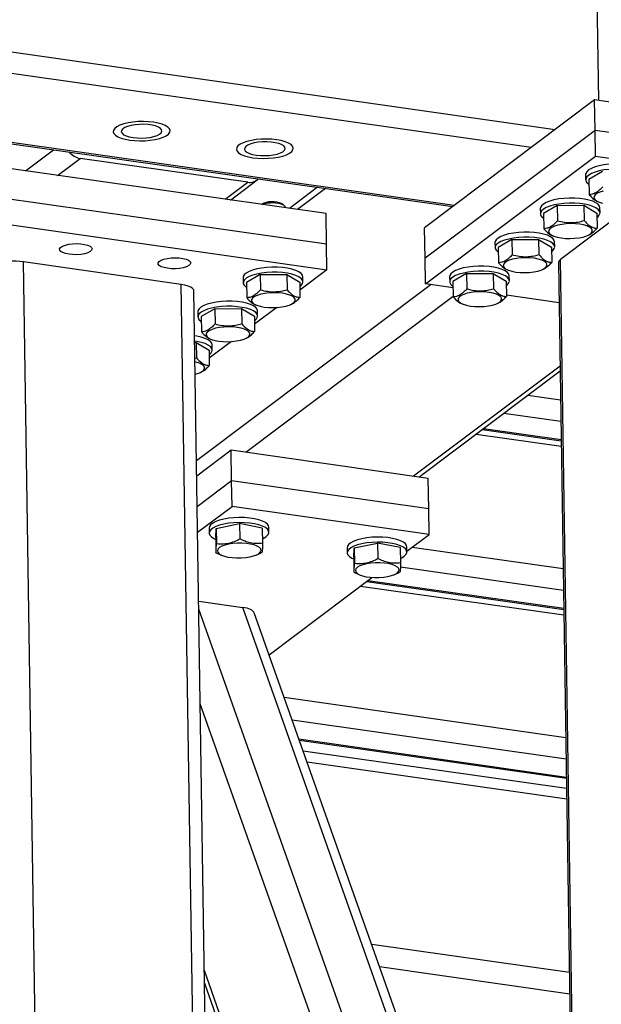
# Model space of a CAD drawing. Header units: millimetres. Extents: x 5 to 589, y 5 to 415.
# Tile 30 of 71: x 285 to 297, y 326 to 347. Entities that reach past the tile are written whole.
import ezdxf

# ---------------------------------------------------------------- set-up
doc = ezdxf.new("R2010")
doc.units = ezdxf.units.MM
doc.layers.add('TRAIT-FORT', color=4, linetype='Continuous', lineweight=25)

msp = doc.modelspace()

# ---------------------------------------------------------------- linework, layer by layer
at = {"layer": 'TRAIT-FORT', "color": 4, "linetype": 'Continuous', "lineweight": 25}
for p, q in [((296.3611, 344.3265), (211.9676, 356.3508)), ((295.8723, 343.9587), (215.2551, 355.445)), ((214.8094, 354.0732), (294.2681, 342.752)), ((294.2948, 342.7721), (214.8361, 354.0933)), ((297.2574, 344.9238), (297.2133, 347.8025)), ((297.2574, 344.9238), (297.2141, 347.7502)), ((297.1714, 344.936), (293.6917, 342.3183)), ((297.181, 344.309), (297.1714, 344.936)), ((304.7425, 343.8573), (297.1714, 344.936)), ((297.181, 344.309), (293.7013, 341.6913)), ((304.7521, 343.2303), (297.181, 344.309)), ((297.189, 343.7865), (297.181, 344.309)), ((285.5138, 343.4835), (286.0902, 343.9172)), ((286.1711, 343.3899), (286.635, 343.7389)), ((290.0672, 343.2499), (286.635, 343.7389)), ((293.7093, 341.1688), (297.189, 343.7865)), ((297.189, 343.7865), (304.7601, 342.7078)), ((291.6727, 342.606), (284.1016, 343.6847)), ((289.715, 342.8849), (290.2628, 343.297)), ((296.9871, 343.4075), (296.9887, 343.303)), ((297.3355, 343.4707), (297.0546, 343.3082)), ((297.0546, 343.3082), (297.0594, 342.9949)), ((289.6033, 342.9008), (290.0672, 343.2499)), ((291.5001, 343.1464), (290.9236, 342.7127)), ((291.6634, 343.1231), (291.087, 342.6894)), ((291.6823, 341.979), (284.1112, 343.0577)), ((290.7717, 342.8077), (290.7851, 342.7983)), ((290.8219, 342.767), (290.7851, 342.7983)), ((290.8413, 342.7245), (290.8411, 342.7333)), ((294.2401, 342.756), (294.2405, 342.7312)), ((296.0592, 342.7094), (296.0608, 342.6049)), ((296.4076, 342.7726), (296.1267, 342.6102)), ((296.4076, 342.7726), (296.9527, 342.7768)), ((296.4076, 342.7726), (296.4124, 342.4594)), ((297.9581, 342.7844), (296.4734, 341.6675)), ((296.9527, 342.7768), (296.9575, 342.4635)), ((296.9527, 342.7768), (297.217, 342.6184)), ((297.2324, 342.8559), (297.2567, 342.8461)), ((297.2829, 342.6237), (297.2813, 342.7282)), ((284.1192, 342.5352), (291.6903, 341.4565)), ((291.6823, 341.979), (291.6727, 342.606)), ((296.1267, 342.6102), (296.1315, 342.2969)), ((297.217, 342.6184), (297.2218, 342.3052)), ((293.7013, 341.6913), (293.6917, 342.3183)), ((295.4796, 342.0746), (295.1988, 341.9121)), ((295.4796, 342.0746), (296.0248, 342.0787)), ((295.4796, 342.0746), (295.4844, 341.7613)), ((296.0248, 342.0787), (296.0296, 341.7655)), ((296.0248, 342.0787), (296.289, 341.9204)), ((296.3045, 342.1579), (296.3288, 342.148)), ((297.029, 342.1587), (297.0515, 342.1687)), ((291.6903, 341.4565), (291.6823, 341.979)), ((295.1313, 342.0114), (295.1329, 341.9069)), ((295.1988, 341.9121), (295.2036, 341.5988)), ((296.289, 341.9204), (296.2938, 341.6071)), ((296.3549, 341.9256), (296.3533, 342.0301)), ((293.7093, 341.1688), (293.7013, 341.6913)), ((286.1121, 300.2324), (285.4777, 341.6152)), ((288.708, 341.1549), (285.4777, 341.6152)), ((296.1011, 341.4607), (296.1236, 341.4706)), ((296.4328, 341.6032), (297.0672, 300.2204)), ((297.1078, 300.2848), (296.4734, 341.6675)), ((289.9742, 341.2932), (289.9758, 341.1887)), ((290.3226, 341.3564), (290.0417, 341.1939)), ((290.3226, 341.3564), (290.8677, 341.3605)), ((290.3226, 341.3564), (290.3274, 341.0431)), ((290.8677, 341.3605), (290.8725, 341.0473)), ((290.8677, 341.3605), (291.132, 341.2022)), ((291.6903, 341.4565), (291.1345, 341.0383)), ((291.1979, 341.2074), (291.1963, 341.3119)), ((294.2033, 341.3133), (294.2049, 341.2088)), ((294.5517, 341.3765), (294.2708, 341.2141)), ((294.5517, 341.3765), (295.0968, 341.3807)), ((294.5517, 341.3765), (294.5565, 341.0633)), ((295.0968, 341.3807), (295.1016, 341.0674)), ((295.0968, 341.3807), (295.3611, 341.2224)), ((295.3766, 341.4598), (295.4008, 341.45)), ((295.427, 341.2276), (295.4254, 341.3321)), ((289.3424, 299.7722), (288.708, 341.1549)), ((293.8219, 341.1528), (289.0202, 337.5407)), ((290.0417, 341.1939), (290.0465, 340.8807)), ((291.132, 341.2022), (291.1368, 340.889)), ((294.2728, 341.0885), (293.7093, 341.1688)), ((294.2708, 341.2141), (294.2756, 340.9008)), ((295.3611, 341.2224), (295.3659, 340.9091)), ((289.6013, 299.6394), (288.9668, 341.0221)), ((294.2756, 340.906), (290.0311, 337.713)), ((296.4454, 340.779), (295.3655, 340.9328)), ((289.3946, 340.6584), (289.9398, 340.6625)), ((289.9398, 340.6625), (289.9446, 340.3492)), ((289.9398, 340.6625), (290.2041, 340.5042)), ((290.6619, 340.6828), (290.2066, 340.3403)), ((290.2195, 340.7416), (290.2438, 340.7318)), ((290.9441, 340.7425), (290.9665, 340.7525)), ((294.4486, 340.7618), (294.4729, 340.7519)), ((295.1732, 340.7627), (295.1957, 340.7726)), ((289.0463, 340.5952), (289.0479, 340.4907)), ((289.3946, 340.6584), (289.1138, 340.4959)), ((289.1138, 340.4959), (289.1186, 340.1826)), ((289.3946, 340.6584), (289.3994, 340.3451)), ((290.2041, 340.5042), (290.2089, 340.1909)), ((290.27, 340.5094), (290.2684, 340.6139)), ((288.983, 339.9642), (289.0118, 339.9645)), ((289.0118, 339.9645), (289.0166, 339.6512)), ((289.0118, 339.9645), (289.2761, 339.8061)), ((289.7339, 339.9848), (289.2786, 339.6422)), ((289.2916, 340.0436), (289.3158, 340.0337)), ((289.342, 339.8113), (289.3404, 339.9159)), ((290.0161, 340.0445), (290.0386, 340.0544)), ((288.9879, 339.6447), (289.0166, 339.6512)), ((289.2761, 339.8061), (289.2809, 339.4929)), ((296.4653, 339.4823), (293.4633, 337.224)), ((289.0882, 339.3464), (289.1107, 339.3564)), ((293.5751, 337.2081), (296.4668, 339.3834)), ((295.8035, 338.8844), (296.476, 338.7886)), ((295.3147, 338.5167), (296.4827, 338.3503)), ((294.7437, 338.0872), (296.4905, 337.8383)), ((294.8704, 338.1825), (296.4888, 337.9519)), ((294.8971, 338.2026), (296.4884, 337.9759)), ((289.7283, 337.7562), (289.025, 337.2272)), ((289.7379, 337.1292), (289.7283, 337.7562)), ((293.7662, 337.1809), (289.7283, 337.7562)), ((289.7379, 337.1292), (289.0346, 336.6001)), ((293.7758, 336.5539), (289.7379, 337.1292)), ((289.7459, 336.6067), (289.7379, 337.1292)), ((293.7758, 336.5539), (293.7662, 337.1809)), ((289.0426, 336.0776), (289.7459, 336.6067)), ((293.7838, 336.0314), (289.7459, 336.6067)), ((293.7838, 336.0314), (293.7758, 336.5539)), ((289.4219, 336.1559), (289.8988, 336.2521)), ((289.8988, 336.2521), (289.9036, 335.9388)), ((290.3661, 336.163), (289.8988, 336.2521)), ((289.2766, 336.162), (289.2782, 336.0575)), ((289.4123, 335.9707), (289.4219, 336.1559)), ((289.4219, 336.1559), (289.4267, 335.8426)), ((290.3661, 336.163), (290.3709, 335.8498)), ((290.5003, 336.0762), (290.4987, 336.1807)), ((293.3266, 335.6874), (293.7838, 336.0314)), ((289.4123, 335.9707), (289.4171, 335.6574)), ((292.2484, 335.7531), (292.7253, 335.8493)), ((292.7253, 335.8493), (292.7301, 335.5361)), ((293.1926, 335.7603), (292.7253, 335.8493)), ((289.4171, 335.6574), (289.5038, 335.6197)), ((289.5031, 335.618), (289.5461, 335.6006)), ((290.2464, 335.6113), (290.2952, 335.6329)), ((292.1031, 335.7593), (292.1047, 335.6548)), ((292.2389, 335.5679), (292.2484, 335.7531)), ((292.2484, 335.7531), (292.2532, 335.4399)), ((293.1926, 335.7603), (293.1974, 335.4471)), ((293.3268, 335.6735), (293.3252, 335.778)), ((293.4374, 335.7708), (296.529, 335.3303)), ((292.2389, 335.5679), (292.2437, 335.2547)), ((292.2437, 335.2547), (292.3303, 335.217)), ((292.3296, 335.2153), (292.3727, 335.1978)), ((293.073, 335.2086), (293.1218, 335.2302)), ((293.1954, 335.3679), (296.5357, 334.892)), ((290.5056, 333.5653), (292.6112, 335.1492)), ((292.5043, 335.0689), (296.5418, 334.4936)), ((292.531, 335.0889), (296.5414, 334.5175)), ((292.3777, 334.9736), (296.5435, 334.38)), ((289.0643, 334.6641), (289.9647, 334.5358)), ((296.6036, 313.2245), (289.0668, 334.4999)), ((296.8386, 315.1315), (289.9647, 334.5358)), ((296.8297, 315.7129), (290.2025, 334.4209)), ((290.8143, 332.6938), (296.582, 331.872)), ((296.2172, 312.4581), (289.0966, 332.5589)), ((290.9775, 332.2331), (296.5887, 331.4337)), ((291.1169, 331.8397), (296.5944, 331.0592)), ((291.1258, 331.8145), (296.5948, 331.0353)), ((296.5981, 330.8223), (291.2051, 331.5907)), ((291.2842, 331.3673), (296.6013, 330.6097)), ((292.6069, 327.6335), (296.6558, 327.0566)), ((292.7701, 327.1729), (296.6625, 326.6183)), ((296.301, 306.9923), (289.1804, 327.0931)), ((289.1843, 326.8332), (296.305, 306.7323))]:
    msp.add_line(p, q, dxfattribs=at)
at = {"layer": 'TRAIT-FORT', "color": 4, "linetype": 'Continuous', "lineweight": 25, "flags": 128}
for points in [[(287.6508, 344.1129), (287.7523, 344.1021), (287.8587, 344.098), (287.9663, 344.1006), (288.0714, 344.1098), (288.1705, 344.1254), (288.2602, 344.1469), (288.3374, 344.1734), (288.3996, 344.204), (288.4445, 344.2378), (288.4708, 344.2736), (288.4773, 344.3102), (288.4641, 344.3463), (288.4314, 344.3807), (288.3804, 344.4122), (288.3129, 344.4397), (288.2312, 344.4624), (288.1379, 344.4794), (288.0364, 344.4901), (287.93, 344.4943), (287.8225, 344.4917), (287.7173, 344.4824), (287.6182, 344.4668), (287.5285, 344.4454), (287.4513, 344.4189), (287.3891, 344.3882), (287.3442, 344.3544), (287.3179, 344.3186), (287.3114, 344.282), (287.3246, 344.246), (287.3573, 344.2116), (287.4083, 344.1801), (287.4758, 344.1525), (287.5575, 344.1299), (287.6508, 344.1129)], [(288.1379, 344.4794), (288.0364, 344.4901), (287.93, 344.4943), (287.8225, 344.4917), (287.7173, 344.4824), (287.6182, 344.4668), (287.5285, 344.4454), (287.4513, 344.4189), (287.3891, 344.3882), (287.3442, 344.3544), (287.3179, 344.3186), (287.3114, 344.282), (287.3246, 344.246), (287.3573, 344.2116), (287.4083, 344.1801), (287.4758, 344.1525), (287.5575, 344.1299), (287.6508, 344.1129), (287.7523, 344.1021), (287.8587, 344.098), (287.9663, 344.1006), (288.0714, 344.1098), (288.1705, 344.1254), (288.2602, 344.1469), (288.3374, 344.1734), (288.3996, 344.204), (288.4445, 344.2378), (288.4708, 344.2736), (288.4773, 344.3102), (288.4641, 344.3463), (288.4314, 344.3807), (288.3804, 344.4122), (288.3129, 344.4397), (288.2312, 344.4624), (288.1379, 344.4794)], [(287.7204, 344.1652), (287.8058, 344.1567), (287.8954, 344.1547), (287.9849, 344.1593), (288.0702, 344.1703), (288.1473, 344.1872), (288.2126, 344.2091), (288.2629, 344.2352), (288.2961, 344.2641), (288.3104, 344.2945), (288.3053, 344.3249), (288.281, 344.3541), (288.2386, 344.3805), (288.1801, 344.4029), (288.1082, 344.4204), (288.0264, 344.4321), (287.9384, 344.4374), (287.8483, 344.4361), (287.7603, 344.4282), (287.6787, 344.4142), (287.6071, 344.3947), (287.5489, 344.3705), (287.5069, 344.3429), (287.483, 344.3131), (287.4784, 344.2825), (287.4932, 344.2525), (287.5268, 344.2246), (287.5775, 344.2), (287.6431, 344.1799), (287.7204, 344.1652)], [(290.1745, 343.7533), (290.276, 343.7426), (290.3824, 343.7384), (290.4899, 343.741), (290.5951, 343.7503), (290.6942, 343.7659), (290.7839, 343.7873), (290.8611, 343.8138), (290.9233, 343.8445), (290.9682, 343.8783), (290.9945, 343.9141), (291.001, 343.9506), (290.9878, 343.9867), (290.9551, 344.0211), (290.9041, 344.0526), (290.8366, 344.0801), (290.7549, 344.1028), (290.6616, 344.1198), (290.5601, 344.1305), (290.4537, 344.1347), (290.3461, 344.1321), (290.241, 344.1228), (290.1419, 344.1072), (290.0522, 344.0858), (289.975, 344.0593), (289.9128, 344.0286), (289.8679, 343.9948), (289.8416, 343.959), (289.8351, 343.9225), (289.8483, 343.8864), (289.881, 343.852), (289.932, 343.8205), (289.9995, 343.793), (290.0812, 343.7703), (290.1745, 343.7533)], [(290.6616, 344.1198), (290.5601, 344.1305), (290.4537, 344.1347), (290.3461, 344.1321), (290.241, 344.1228), (290.1419, 344.1072), (290.0522, 344.0858), (289.975, 344.0593), (289.9128, 344.0286), (289.8679, 343.9948), (289.8416, 343.959), (289.8351, 343.9225), (289.8483, 343.8864), (289.881, 343.852), (289.932, 343.8205), (289.9995, 343.793), (290.0812, 343.7703), (290.1745, 343.7533), (290.276, 343.7426), (290.3824, 343.7384), (290.4899, 343.741), (290.5951, 343.7503), (290.6942, 343.7659), (290.7839, 343.7873), (290.8611, 343.8138), (290.9233, 343.8445), (290.9682, 343.8783), (290.9945, 343.9141), (291.001, 343.9506), (290.9878, 343.9867), (290.9551, 344.0211), (290.9041, 344.0526), (290.8366, 344.0801), (290.7549, 344.1028), (290.6616, 344.1198)], [(290.2441, 343.8057), (290.3295, 343.7971), (290.4191, 343.7951), (290.5086, 343.7997), (290.5939, 343.8107), (290.671, 343.8276), (290.7363, 343.8496), (290.7866, 343.8756), (290.8198, 343.9045), (290.8341, 343.9349), (290.829, 343.9654), (290.8047, 343.9945), (290.7623, 344.0209), (290.7038, 344.0434), (290.6319, 344.0608), (290.5501, 344.0725), (290.4621, 344.0778), (290.372, 344.0765), (290.284, 344.0687), (290.2024, 344.0546), (290.1308, 344.0351), (290.0726, 344.011), (290.0306, 343.9833), (290.0067, 343.9535), (290.0021, 343.9229), (290.0169, 343.8929), (290.0504, 343.865), (290.1012, 343.8404), (290.1668, 343.8203), (290.2441, 343.8057)], [(298.2092, 343.4262), (298.2005, 343.4598), (298.1726, 343.4954), (298.1261, 343.5285), (298.0627, 343.5579), (297.9843, 343.5829), (297.8936, 343.6025), (297.7933, 343.6161), (297.6868, 343.6233), (297.5774, 343.6239), (297.4687, 343.6178), (297.3641, 343.6053), (297.2671, 343.5867), (297.1807, 343.5627), (297.1078, 343.534), (297.0505, 343.5015), (297.0109, 343.4662), (296.9902, 343.4294), (296.9871, 343.4075)], [(298.2108, 343.3184), (298.2021, 343.3553), (298.1742, 343.3909), (298.1277, 343.424), (298.0643, 343.4534), (297.9859, 343.4784), (297.8952, 343.498), (297.7949, 343.5116), (297.6884, 343.5188), (297.579, 343.5194), (297.4703, 343.5133), (297.3657, 343.5008), (297.2687, 343.4822), (297.1823, 343.4582), (297.1094, 343.4295), (297.0521, 343.397), (297.0125, 343.3617), (296.9918, 343.3249), (296.9906, 343.2877), (297.009, 343.2513), (297.0464, 343.2169), (297.0561, 343.2102)], [(297.2813, 342.7282), (297.2726, 342.7618), (297.2446, 342.7974), (297.1982, 342.8304), (297.1347, 342.8599), (297.0564, 342.8848), (296.9656, 342.9044), (296.8654, 342.918), (296.7588, 342.9253), (296.6495, 342.9259), (296.5407, 342.9198), (296.4362, 342.9073), (296.3392, 342.8887), (296.2528, 342.8646), (296.1798, 342.8359), (296.1226, 342.8034), (296.083, 342.7682), (296.0623, 342.7314), (296.0592, 342.7094)], [(297.3481, 343.0679), (297.2774, 343.046), (297.2209, 343.0198), (297.1813, 342.9904), (297.1602, 342.9591), (297.1585, 342.9273), (297.1764, 342.8963), (297.213, 342.8674), (297.2668, 342.8421), (297.3354, 342.8213)], [(290.8411, 342.7333), (290.8336, 342.7545), (290.8063, 342.778)], [(297.2829, 342.6203), (297.2742, 342.6573), (297.2462, 342.6929), (297.1998, 342.7259), (297.1363, 342.7554), (297.058, 342.7803), (296.9672, 342.7999), (296.867, 342.8135), (296.7604, 342.8208), (296.6511, 342.8214), (296.5423, 342.8153), (296.4378, 342.8028), (296.3408, 342.7842), (296.2544, 342.7601), (296.1814, 342.7314), (296.1242, 342.6989), (296.0846, 342.6637), (296.0639, 342.6269), (296.0627, 342.5897), (296.0811, 342.5533), (296.1185, 342.5188), (296.1282, 342.5122)], [(297.0698, 342.3277), (297.016, 342.353), (296.9474, 342.3738), (296.8671, 342.3891), (296.7784, 342.3983), (296.6853, 342.4009), (296.5919, 342.3969), (296.5022, 342.3864), (296.4202, 342.3698), (296.3494, 342.348), (296.293, 342.3218), (296.2533, 342.2924), (296.2322, 342.2611), (296.2306, 342.2292), (296.2485, 342.1982), (296.2851, 342.1694), (296.3389, 342.1441), (296.4075, 342.1233), (296.4878, 342.108), (296.5765, 342.0988), (296.6696, 342.0962), (296.763, 342.1002), (296.8527, 342.1107), (296.9347, 342.1273), (297.0055, 342.1491), (297.0619, 342.1753), (297.1016, 342.2047), (297.1227, 342.236), (297.1243, 342.2679), (297.1064, 342.2989), (297.0698, 342.3277)], [(296.3533, 342.0301), (296.3447, 342.0637), (296.3167, 342.0993), (296.2702, 342.1324), (296.2068, 342.1618), (296.1285, 342.1868), (296.0377, 342.2064), (295.9374, 342.22), (295.8309, 342.2272), (295.7215, 342.2278), (295.6128, 342.2217), (295.5083, 342.2092), (295.4112, 342.1906), (295.3249, 342.1666), (295.2519, 342.1379), (295.1947, 342.1054), (295.1551, 342.0702), (295.1343, 342.0333), (295.1313, 342.0114)], [(296.3549, 341.9223), (296.3463, 341.9592), (296.3183, 341.9948), (296.2718, 342.0279), (296.2084, 342.0573), (296.1301, 342.0823), (296.0393, 342.1019), (295.939, 342.1155), (295.8325, 342.1227), (295.7231, 342.1233), (295.6144, 342.1172), (295.5099, 342.1047), (295.4128, 342.0861), (295.3265, 342.0621), (295.2535, 342.0334), (295.1963, 342.0009), (295.1567, 341.9656), (295.1359, 341.9288), (295.1348, 341.8916), (295.1531, 341.8552), (295.1905, 341.8208), (295.2003, 341.8142)], [(286.4081, 341.7732), (286.3372, 341.7872), (286.2795, 341.8069), (286.2386, 341.8311), (286.2171, 341.8582), (286.2163, 341.8866), (286.2363, 341.9144), (286.2759, 341.9399), (286.3326, 341.9615), (286.4027, 341.9779), (286.4819, 341.988), (286.5653, 341.9911), (286.6475, 341.9872), (286.7234, 341.9764), (286.7882, 341.9594), (286.8379, 341.9372), (286.8694, 341.9114), (286.8806, 341.8834), (286.8709, 341.8551), (286.8408, 341.8283), (286.7923, 341.8045), (286.7285, 341.7854), (286.6532, 341.772), (286.5713, 341.7654), (286.4878, 341.7657), (286.4081, 341.7732)], [(288.4271, 341.4855), (288.3562, 341.4995), (288.2984, 341.5193), (288.2575, 341.5434), (288.236, 341.5706), (288.2353, 341.5989), (288.2553, 341.6267), (288.2949, 341.6522), (288.3515, 341.6739), (288.4217, 341.6902), (288.5009, 341.7003), (288.5842, 341.7035), (288.6664, 341.6995), (288.7423, 341.6887), (288.8072, 341.6717), (288.8569, 341.6496), (288.8884, 341.6237), (288.8996, 341.5958), (288.8899, 341.5675), (288.8598, 341.5406), (288.8113, 341.5168), (288.7474, 341.4977), (288.6721, 341.4844), (288.5902, 341.4777), (288.5068, 341.4781), (288.4271, 341.4855)], [(296.1419, 341.6296), (296.0881, 341.655), (296.0195, 341.6758), (295.9391, 341.6911), (295.8505, 341.7003), (295.7574, 341.7029), (295.664, 341.6988), (295.5743, 341.6883), (295.4923, 341.6718), (295.4215, 341.6499), (295.365, 341.6237), (295.3254, 341.5943), (295.3043, 341.563), (295.3027, 341.5312), (295.3205, 341.5002), (295.3572, 341.4714), (295.4109, 341.446), (295.4795, 341.4252), (295.5599, 341.4099), (295.6486, 341.4007), (295.7416, 341.3981), (295.8351, 341.4022), (295.9247, 341.4127), (296.0068, 341.4292), (296.0775, 341.4511), (296.134, 341.4773), (296.1736, 341.5067), (296.1947, 341.538), (296.1964, 341.5698), (296.1785, 341.6008), (296.1419, 341.6296)], [(291.1963, 341.3119), (291.1876, 341.3456), (291.1596, 341.3811), (291.1132, 341.4142), (291.0498, 341.4437), (290.9714, 341.4686), (290.8806, 341.4882), (290.7804, 341.5018), (290.6738, 341.509), (290.5645, 341.5096), (290.4558, 341.5036), (290.3512, 341.491), (290.2542, 341.4725), (290.1678, 341.4484), (290.0948, 341.4197), (290.0376, 341.3872), (289.998, 341.352), (289.9773, 341.3152), (289.9742, 341.2932)], [(295.4254, 341.3321), (295.4167, 341.3657), (295.3888, 341.4013), (295.3423, 341.4343), (295.2789, 341.4638), (295.2005, 341.4887), (295.1098, 341.5083), (295.0095, 341.522), (294.903, 341.5292), (294.7936, 341.5298), (294.6849, 341.5237), (294.5803, 341.5112), (294.4833, 341.4926), (294.3969, 341.4685), (294.324, 341.4398), (294.2667, 341.4073), (294.2271, 341.3721), (294.2064, 341.3353), (294.2033, 341.3133)], [(291.1979, 341.2041), (291.1892, 341.2411), (291.1612, 341.2766), (291.1148, 341.3097), (291.0514, 341.3392), (290.973, 341.3641), (290.8822, 341.3837), (290.782, 341.3973), (290.6754, 341.4045), (290.5661, 341.4051), (290.4574, 341.3991), (290.3528, 341.3865), (290.2558, 341.368), (290.1694, 341.3439), (290.0964, 341.3152), (290.0392, 341.2827), (289.9996, 341.2475), (289.9789, 341.2107), (289.9777, 341.1735), (289.9961, 341.137), (290.0335, 341.1026), (290.0432, 341.096)], [(295.427, 341.2242), (295.4184, 341.2612), (295.3904, 341.2968), (295.3439, 341.3298), (295.2805, 341.3593), (295.2021, 341.3842), (295.1114, 341.4038), (295.0111, 341.4175), (294.9046, 341.4247), (294.7952, 341.4253), (294.6865, 341.4192), (294.5819, 341.4067), (294.4849, 341.3881), (294.3985, 341.364), (294.3256, 341.3353), (294.2684, 341.3028), (294.2287, 341.2676), (294.208, 341.2308), (294.2068, 341.1936), (294.2252, 341.1572), (294.2626, 341.1227), (294.2723, 341.1161)], [(288.9668, 341.0221), (288.9613, 341.045), (288.9392, 341.0733), (288.9011, 341.0994), (288.8484, 341.1223), (288.7832, 341.141), (288.708, 341.1549)], [(290.9848, 340.9115), (290.931, 340.9368), (290.8624, 340.9576), (290.7821, 340.9729), (290.6934, 340.9821), (290.6003, 340.9847), (290.5069, 340.9807), (290.4172, 340.9701), (290.3352, 340.9536), (290.2644, 340.9317), (290.208, 340.9056), (290.1683, 340.8762), (290.1472, 340.8449), (290.1456, 340.813), (290.1635, 340.782), (290.2001, 340.7532), (290.2539, 340.7278), (290.3225, 340.707), (290.4028, 340.6917), (290.4915, 340.6826), (290.5846, 340.6799), (290.678, 340.684), (290.7677, 340.6945), (290.8497, 340.711), (290.9205, 340.7329), (290.9769, 340.7591), (291.0166, 340.7885), (291.0377, 340.8198), (291.0393, 340.8516), (291.0214, 340.8826), (290.9848, 340.9115)], [(295.2139, 340.9316), (295.1601, 340.9569), (295.0916, 340.9777), (295.0112, 340.993), (294.9225, 341.0022), (294.8295, 341.0048), (294.736, 341.0008), (294.6464, 340.9903), (294.5643, 340.9737), (294.4936, 340.9519), (294.4371, 340.9257), (294.3975, 340.8963), (294.3764, 340.865), (294.3747, 340.8331), (294.3926, 340.8021), (294.4292, 340.7733), (294.483, 340.748), (294.5516, 340.7272), (294.632, 340.7119), (294.7206, 340.7027), (294.8137, 340.7001), (294.9071, 340.7041), (294.9968, 340.7146), (295.0788, 340.7312), (295.1496, 340.753), (295.2061, 340.7792), (295.2457, 340.8086), (295.2668, 340.8399), (295.2684, 340.8718), (295.2506, 340.9028), (295.2139, 340.9316)], [(290.2684, 340.6139), (290.2597, 340.6475), (290.2317, 340.6831), (290.1852, 340.7162), (290.1218, 340.7456), (290.0435, 340.7706), (289.9527, 340.7901), (289.8524, 340.8038), (289.7459, 340.811), (289.6365, 340.8116), (289.5278, 340.8055), (289.4233, 340.793), (289.3263, 340.7744), (289.2399, 340.7504), (289.1669, 340.7216), (289.1097, 340.6891), (289.0701, 340.6539), (289.0494, 340.6171), (289.0463, 340.5952)], [(290.2699, 340.5061), (290.2613, 340.543), (290.2333, 340.5786), (290.1868, 340.6117), (290.1234, 340.6411), (290.0451, 340.666), (289.9543, 340.6856), (289.854, 340.6993), (289.7475, 340.7065), (289.6381, 340.7071), (289.5294, 340.701), (289.4249, 340.6885), (289.3279, 340.6699), (289.2415, 340.6459), (289.1685, 340.6171), (289.1113, 340.5846), (289.0717, 340.5494), (289.051, 340.5126), (289.0498, 340.4754), (289.0682, 340.439), (289.1055, 340.4045), (289.1153, 340.3979)], [(290.0569, 340.2134), (290.0031, 340.2388), (289.9345, 340.2596), (289.8541, 340.2749), (289.7655, 340.284), (289.6724, 340.2866), (289.579, 340.2826), (289.4893, 340.2721), (289.4073, 340.2555), (289.3365, 340.2337), (289.2801, 340.2075), (289.2404, 340.1781), (289.2193, 340.1468), (289.2177, 340.115), (289.2355, 340.0839), (289.2722, 340.0551), (289.326, 340.0298), (289.3945, 340.009), (289.4749, 339.9937), (289.5636, 339.9845), (289.6566, 339.9819), (289.7501, 339.9859), (289.8397, 339.9965), (289.9218, 340.013), (289.9926, 340.0348), (290.049, 340.061), (290.0886, 340.0904), (290.1097, 340.1217), (290.1114, 340.1536), (290.0935, 340.1846), (290.0569, 340.2134)], [(289.3404, 339.9159), (289.3318, 339.9495), (289.3038, 339.9851), (289.2573, 340.0181), (289.1939, 340.0476), (289.1155, 340.0725), (289.0248, 340.0921), (288.981, 340.099)], [(289.342, 339.808), (289.3334, 339.845), (289.3054, 339.8806), (289.2589, 339.9136), (289.1955, 339.9431), (289.1171, 339.968), (289.0264, 339.9876), (288.9826, 339.9945)], [(288.993, 339.3147), (288.9938, 339.315), (289.0646, 339.3368), (289.1211, 339.363), (289.1607, 339.3924), (289.1818, 339.4237), (289.1835, 339.4555), (289.1656, 339.4866), (289.1289, 339.5154)], [(289.8942, 336.3789), (289.785, 336.3745), (289.6791, 336.3635), (289.5799, 336.3464), (289.4906, 336.3237), (289.414, 336.296), (289.3527, 336.2644), (289.3086, 336.2297), (289.283, 336.1932), (289.2766, 336.162)], [(289.8959, 336.2744), (289.7866, 336.27), (289.6807, 336.259), (289.5815, 336.2419), (289.4922, 336.2192), (289.4156, 336.1915), (289.3543, 336.1599), (289.3102, 336.1252), (289.2846, 336.0887), (289.2785, 336.0515), (289.292, 336.0148), (289.3248, 335.9797), (289.3756, 335.9475), (289.4129, 335.9304)], [(290.4987, 336.1807), (290.494, 336.2052), (290.4708, 336.2412), (290.4288, 336.275), (290.3695, 336.3055), (290.2946, 336.3316), (290.2067, 336.3526), (290.1085, 336.3678), (290.0032, 336.3766), (289.8942, 336.3789)], [(290.3694, 335.9451), (290.3955, 335.9576), (290.4484, 335.9908), (290.4834, 336.0266), (290.4993, 336.0636), (290.4956, 336.1007), (290.4724, 336.1367), (290.4304, 336.1705), (290.3711, 336.201), (290.2962, 336.2271), (290.2083, 336.2481), (290.1101, 336.2633), (290.0048, 336.2721), (289.8959, 336.2744)], [(289.6774, 335.8314), (289.6006, 335.8121), (289.5366, 335.7879), (289.4883, 335.76), (289.4578, 335.7294), (289.4463, 335.6977), (289.4545, 335.6661), (289.4819, 335.636), (289.5274, 335.6088), (289.5889, 335.5856), (289.6638, 335.5674), (289.7487, 335.5551), (289.8401, 335.5492), (289.9339, 335.5499), (290.0259, 335.5572), (290.1122, 335.5708), (290.1891, 335.5901), (290.253, 335.6143), (290.3013, 335.6422), (290.3319, 335.6727), (290.3433, 335.7045), (290.3352, 335.7361), (290.3077, 335.7662), (290.2623, 335.7934), (290.2008, 335.8166), (290.1259, 335.8348), (290.0409, 335.8471), (289.9495, 335.853), (289.8558, 335.8523), (289.7637, 335.845), (289.6774, 335.8314)], [(292.7208, 335.9762), (292.6116, 335.9718), (292.5057, 335.9608), (292.4065, 335.9437), (292.3171, 335.9209), (292.2406, 335.8933), (292.1792, 335.8617), (292.1351, 335.827), (292.1096, 335.7905), (292.1031, 335.7593)], [(292.7224, 335.8717), (292.6132, 335.8673), (292.5073, 335.8563), (292.4081, 335.8392), (292.3187, 335.8164), (292.2422, 335.7888), (292.1808, 335.7572), (292.1367, 335.7225), (292.1112, 335.686), (292.1051, 335.6488), (292.1186, 335.6121), (292.1513, 335.577), (292.2022, 335.5448), (292.2395, 335.5277)], [(293.3252, 335.778), (293.3205, 335.8025), (293.2973, 335.8385), (293.2554, 335.8723), (293.196, 335.9027), (293.1212, 335.9289), (293.0332, 335.9499), (292.9351, 335.9651), (292.8298, 335.9739), (292.7208, 335.9762)], [(293.196, 335.5424), (293.222, 335.5548), (293.275, 335.5881), (293.31, 335.6238), (293.3259, 335.6608), (293.3221, 335.698), (293.2989, 335.734), (293.257, 335.7678), (293.1976, 335.7982), (293.1228, 335.8244), (293.0348, 335.8454), (292.9367, 335.8606), (292.8314, 335.8694), (292.7224, 335.8717)], [(292.5039, 335.4286), (292.4271, 335.4093), (292.3631, 335.3852), (292.3148, 335.3572), (292.2843, 335.3267), (292.2729, 335.295), (292.281, 335.2634), (292.3084, 335.2333), (292.3539, 335.206), (292.4154, 335.1829), (292.4903, 335.1647), (292.5753, 335.1524), (292.6666, 335.1465), (292.7604, 335.1472), (292.8525, 335.1545), (292.9388, 335.1681), (293.0156, 335.1874), (293.0796, 335.2116), (293.1279, 335.2395), (293.1584, 335.27), (293.1699, 335.3018), (293.1617, 335.3334), (293.1343, 335.3635), (293.0888, 335.3907), (293.0273, 335.4139), (292.9524, 335.432), (292.8674, 335.4443), (292.7761, 335.4503), (292.6823, 335.4496), (292.5903, 335.4422), (292.5039, 335.4286)]]:
    msp.add_lwpolyline(points, dxfattribs=at)
at = {"layer": 'TRAIT-FORT', "color": 4, "linetype": 'Continuous', "lineweight": 25}
for centre, radius, start, end in [((286.6931, 344.0927), 0.3586, 218.09904, 260.6784), ((290.1097, 343.502), 0.2557, 260.45177, 314.30773), ((290.5709, 342.3563), 0.4941, 66.01788, 117.32136), ((290.5665, 342.1933), 0.632, 67.69854, 108.59282), ((297.153, 342.6435), 0.1319, 299.70019, 349.88746), ((296.2251, 341.9454), 0.1319, 299.70019, 349.88746), ((285.3054, 340.6953), 0.9359, 79.39116, 116.46504), ((296.5111, 341.5988), 0.0784, 118.72091, 176.77604), ((291.068, 341.2273), 0.1319, 299.70019, 349.88746), ((295.2971, 341.2474), 0.1319, 299.70019, 349.88746), ((290.1401, 340.5292), 0.1319, 299.70019, 349.88746), ((289.2121, 339.8312), 0.1319, 299.70019, 349.88746), ((288.8888, 339.0658), 0.5097, 61.88857, 78.64384)]:
    msp.add_arc(centre, radius, start, end, dxfattribs=at)
msp.add_ellipse((289.748, 334.3728), major_axis=(0.4581, 0.0306), ratio=0.3713662, start_param=0.1038929, end_param=1.0534533, dxfattribs=at)
for points, knots in [([(297.3403, 343.1574), (297.3161, 343.1318), (297.2672, 343.0802), (297.1943, 343.0295), (297.1243, 343.0015), (297.0812, 342.9971), (297.0594, 342.9949)], [0, 0, 0, 0, 0.2646049, 0.5349477, 0.7653431, 1, 1, 1, 1]), ([(297.0594, 342.9949), (297.0932, 342.9597), (297.1491, 342.9015), (297.2079, 342.8629), (297.2309, 342.8568), (297.2319, 342.8565)], [0, 0, 0, 0, 0.5947752, 0.9836703, 1, 1, 1, 1]), ([(296.4124, 342.4594), (296.3882, 342.4338), (296.3392, 342.3821), (296.2664, 342.3314), (296.1964, 342.3035), (296.1533, 342.2991), (296.1315, 342.2969)], [0, 0, 0, 0, 0.2646049, 0.5349477, 0.7653431, 1, 1, 1, 1]), ([(296.1315, 342.2969), (296.1653, 342.2617), (296.2212, 342.2035), (296.28, 342.1648), (296.303, 342.1587), (296.3039, 342.1585)], [0, 0, 0, 0, 0.5947752, 0.9836703, 1, 1, 1, 1]), ([(296.4124, 342.4594), (296.4599, 342.4483), (296.5559, 342.4258), (296.6977, 342.4184), (296.833, 342.4319), (296.9157, 342.4529), (296.9575, 342.4635)], [0, 0, 0, 0, 0.2646049, 0.5349477, 0.7653431, 1, 1, 1, 1]), ([(296.9575, 342.4635), (296.9914, 342.4275), (297.0474, 342.3679), (297.128, 342.322), (297.182, 342.3078), (297.2129, 342.3058), (297.2218, 342.3052)], [0, 0, 0, 0, 0.3855495, 0.6376419, 0.8965462, 1, 1, 1, 1]), ([(297.0504, 342.1713), (297.0642, 342.1769), (297.1, 342.1914), (297.1579, 342.2379), (297.2003, 342.2826), (297.2218, 342.3052)], [0, 0, 0, 0, 0.2389216, 0.6159738, 1, 1, 1, 1]), ([(295.4844, 341.7613), (295.4602, 341.7358), (295.4113, 341.6841), (295.3384, 341.6334), (295.2684, 341.6054), (295.2253, 341.6011), (295.2036, 341.5988)], [0, 0, 0, 0, 0.2646049, 0.5349477, 0.7653431, 1, 1, 1, 1]), ([(295.4844, 341.7613), (295.5319, 341.7502), (295.6279, 341.7278), (295.7698, 341.7204), (295.9051, 341.7338), (295.9878, 341.7549), (296.0296, 341.7655)], [0, 0, 0, 0, 0.2646049, 0.5349477, 0.7653431, 1, 1, 1, 1]), ([(296.0296, 341.7655), (296.0634, 341.7294), (296.1194, 341.6699), (296.2001, 341.624), (296.2541, 341.6097), (296.285, 341.6077), (296.2938, 341.6071)], [0, 0, 0, 0, 0.3855495, 0.6376419, 0.8965462, 1, 1, 1, 1]), ([(295.2036, 341.5988), (295.2374, 341.5636), (295.2932, 341.5054), (295.3521, 341.4668), (295.3751, 341.4607), (295.376, 341.4604)], [0, 0, 0, 0, 0.5947752, 0.9836703, 1, 1, 1, 1]), ([(296.1224, 341.4732), (296.1363, 341.4789), (296.172, 341.4933), (296.2299, 341.5398), (296.2724, 341.5846), (296.2938, 341.6071)], [0, 0, 0, 0, 0.2389216, 0.6159738, 1, 1, 1, 1]), ([(294.5565, 341.0633), (294.604, 341.0522), (294.7, 341.0297), (294.8419, 341.0223), (294.9771, 341.0358), (295.0599, 341.0568), (295.1016, 341.0674)], [0, 0, 0, 0, 0.2646049, 0.5349477, 0.7653431, 1, 1, 1, 1]), ([(295.1016, 341.0674), (295.1355, 341.0314), (295.1915, 340.9718), (295.2721, 340.9259), (295.3261, 340.9117), (295.3571, 340.9097), (295.3659, 340.9091)], [0, 0, 0, 0, 0.3855495, 0.6376419, 0.8965462, 1, 1, 1, 1]), ([(290.3274, 341.0431), (290.3032, 341.0176), (290.2542, 340.9659), (290.1814, 340.9152), (290.1114, 340.8873), (290.0683, 340.8829), (290.0465, 340.8807)], [0, 0, 0, 0, 0.2646049, 0.5349477, 0.7653431, 1, 1, 1, 1]), ([(290.0465, 340.8807), (290.0803, 340.8455), (290.1362, 340.7873), (290.195, 340.7486), (290.218, 340.7425), (290.2189, 340.7423)], [0, 0, 0, 0, 0.5947752, 0.9836703, 1, 1, 1, 1]), ([(290.3274, 341.0431), (290.3749, 341.032), (290.4709, 341.0096), (290.6127, 341.0022), (290.748, 341.0157), (290.8308, 341.0367), (290.8725, 341.0473)], [0, 0, 0, 0, 0.2646049, 0.5349477, 0.7653431, 1, 1, 1, 1]), ([(290.8725, 341.0473), (290.9064, 341.0113), (290.9624, 340.9517), (291.043, 340.9058), (291.097, 340.8915), (291.1279, 340.8895), (291.1368, 340.889)], [0, 0, 0, 0, 0.3855495, 0.6376419, 0.8965462, 1, 1, 1, 1]), ([(290.9654, 340.7551), (290.9792, 340.7607), (291.015, 340.7752), (291.0729, 340.8217), (291.1154, 340.8664), (291.1368, 340.889)], [0, 0, 0, 0, 0.2389216, 0.6159738, 1, 1, 1, 1]), ([(294.5565, 341.0633), (294.5323, 341.0377), (294.4834, 340.986), (294.4105, 340.9353), (294.3405, 340.9074), (294.2974, 340.903), (294.2756, 340.9008)], [0, 0, 0, 0, 0.2646049, 0.5349477, 0.7653431, 1, 1, 1, 1]), ([(294.2756, 340.9008), (294.3094, 340.8656), (294.3653, 340.8074), (294.4241, 340.7688), (294.4471, 340.7626), (294.4481, 340.7624)], [0, 0, 0, 0, 0.5947752, 0.9836703, 1, 1, 1, 1]), ([(295.1945, 340.7752), (295.2084, 340.7808), (295.2441, 340.7953), (295.302, 340.8418), (295.3445, 340.8865), (295.3659, 340.9091)], [0, 0, 0, 0, 0.2389216, 0.6159738, 1, 1, 1, 1]), ([(289.3994, 340.3451), (289.3752, 340.3195), (289.3263, 340.2679), (289.2534, 340.2171), (289.1834, 340.1892), (289.1403, 340.1848), (289.1186, 340.1826)], [0, 0, 0, 0, 0.2646049, 0.5349477, 0.7653431, 1, 1, 1, 1]), ([(289.3994, 340.3451), (289.4469, 340.334), (289.5429, 340.3116), (289.6848, 340.3042), (289.8201, 340.3176), (289.9028, 340.3386), (289.9446, 340.3492)], [0, 0, 0, 0, 0.2646049, 0.5349477, 0.7653431, 1, 1, 1, 1]), ([(289.9446, 340.3492), (289.9784, 340.3132), (290.0345, 340.2537), (290.1151, 340.2078), (290.1691, 340.1935), (290.2, 340.1915), (290.2089, 340.1909)], [0, 0, 0, 0, 0.3855495, 0.6376419, 0.8965462, 1, 1, 1, 1]), ([(289.1186, 340.1826), (289.1524, 340.1474), (289.2083, 340.0892), (289.2671, 340.0506), (289.2901, 340.0445), (289.291, 340.0442)], [0, 0, 0, 0, 0.5947752, 0.9836703, 1, 1, 1, 1]), ([(290.0374, 340.057), (290.0513, 340.0626), (290.087, 340.0771), (290.145, 340.1236), (290.1874, 340.1683), (290.2089, 340.1909)], [0, 0, 0, 0, 0.2389216, 0.6159738, 1, 1, 1, 1]), ([(289.0166, 339.6512), (289.0505, 339.6152), (289.1065, 339.5556), (289.1871, 339.5097), (289.2411, 339.4954), (289.2721, 339.4934), (289.2809, 339.4929)], [0, 0, 0, 0, 0.3855495, 0.6376419, 0.8965462, 1, 1, 1, 1]), ([(289.1095, 339.359), (289.1234, 339.3646), (289.1591, 339.3791), (289.217, 339.4256), (289.2595, 339.4703), (289.2809, 339.4929)], [0, 0, 0, 0, 0.2389216, 0.6159738, 1, 1, 1, 1]), ([(289.4171, 335.6574), (289.4181, 335.662), (289.4202, 335.6713), (289.4228, 335.711), (289.425, 335.7695), (289.4261, 335.8181), (289.4267, 335.8426)], [0, 0, 0, 0, 0.2646049, 0.5349477, 0.7653431, 1, 1, 1, 1]), ([(289.4267, 335.8426), (289.4876, 335.839), (289.5884, 335.833), (289.7339, 335.8648), (289.8315, 335.9027), (289.8876, 335.9308), (289.9036, 335.9388)], [0, 0, 0, 0, 0.3855495, 0.6376419, 0.8965462, 1, 1, 1, 1]), ([(290.3709, 335.8498), (290.3305, 335.846), (290.2489, 335.8385), (290.1275, 335.8532), (290.0112, 335.8877), (289.9397, 335.9217), (289.9036, 335.9388)], [0, 0, 0, 0, 0.2646049, 0.5349477, 0.7653431, 1, 1, 1, 1]), ([(290.3709, 335.8498), (290.3702, 335.8222), (290.3689, 335.7666), (290.3666, 335.71), (290.364, 335.6764), (290.3622, 335.6685), (290.3613, 335.6646)], [0, 0, 0, 0, 0.2646049, 0.5349477, 0.7653431, 1, 1, 1, 1]), ([(290.2933, 335.6333), (290.2999, 335.6358), (290.323, 335.6444), (290.3454, 335.6562), (290.3613, 335.6646)], [0, 0, 0, 0, 0.288136, 1, 1, 1, 1]), ([(292.2437, 335.2547), (292.2447, 335.2593), (292.2467, 335.2686), (292.2493, 335.3083), (292.2515, 335.3668), (292.2527, 335.4154), (292.2532, 335.4399)], [0, 0, 0, 0, 0.2646049, 0.5349477, 0.7653431, 1, 1, 1, 1]), ([(292.2532, 335.4399), (292.3142, 335.4362), (292.4149, 335.4302), (292.5604, 335.462), (292.6581, 335.5), (292.7141, 335.5281), (292.7301, 335.5361)], [0, 0, 0, 0, 0.3855495, 0.6376419, 0.8965462, 1, 1, 1, 1]), ([(293.1974, 335.4471), (293.1571, 335.4433), (293.0754, 335.4358), (292.9541, 335.4504), (292.8377, 335.485), (292.7662, 335.5189), (292.7301, 335.5361)], [0, 0, 0, 0, 0.2646049, 0.5349477, 0.7653431, 1, 1, 1, 1]), ([(293.1974, 335.4471), (293.1968, 335.4195), (293.1955, 335.3639), (293.1931, 335.3072), (293.1905, 335.2736), (293.1888, 335.2658), (293.1879, 335.2618)], [0, 0, 0, 0, 0.2646049, 0.5349477, 0.7653431, 1, 1, 1, 1]), ([(293.1198, 335.2306), (293.1265, 335.2331), (293.1496, 335.2416), (293.1719, 335.2534), (293.1879, 335.2618)], [0, 0, 0, 0, 0.288136, 1, 1, 1, 1])]:
    msp.add_open_spline(points, degree=3, knots=knots, dxfattribs=at)

doc.saveas('drawing.dxf')
